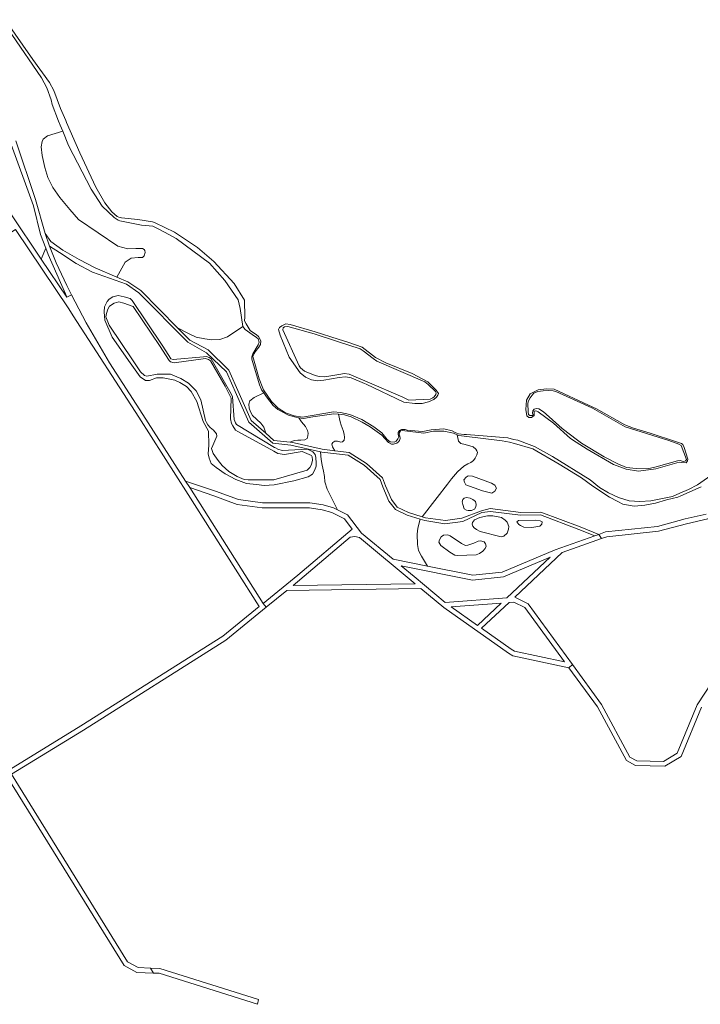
# Model space of a CAD drawing. Header units: metres. Extents: x 200176 to 205485, y 394066 to 399855.
# Tile 226 of 230: x 203917 to 204337, y 397645 to 398251. Entities that reach past the tile are written whole.
import ezdxf

# ---------------------------------------------------------------- set-up
doc = ezdxf.new("R2010")
doc.units = ezdxf.units.M
for name, color, linetype, lineweight in [('B-WE-GR-BOS_GEMENGD-GV', 40, 'Continuous', 13), ('B-WE-GR-BOS_LOOF-GV', 40, 'Continuous', 13), ('B-WE-GR-BOS_NAALD-GV', 40, 'Continuous', 13), ('B-WE-GR-GRAS-GV', 60, 'Continuous', 13), ('B-WE-GR-HEIDE-GV', 200, 'Continuous', 13), ('B-WE-GR-HOUTWAL-GV', 40, 'Continuous', 13), ('B-WE-OG-WATER-GV', 130, 'Continuous', 18), ('B-WE-OG-WATER_SLOOT-GV', 120, 'Continuous', 18), ('B-WE-VH-VERHARDING_FUNDERING_ZAND-GV', 7, 'Continuous', 18)]:
    doc.layers.add(name, color=color, linetype=linetype, lineweight=lineweight)

msp = doc.modelspace()

# ---------------------------------------------------------------- linework, layer by layer
at = {"layer": 'B-WE-GR-BOS_GEMENGD-GV', "flags": 128}
for points in [[(204006.601, 398120.432), (204003.034, 398122.373), (203999.469, 398124.037), (203992.396, 398124.775), (203979.116, 398127.313), (203977.972, 398127.897), (203975.617, 398129.516), (203968.304, 398136.495), (203961.531, 398146.952), (203947.566, 398173.799), (203943.913, 398182.652), (203934.46, 398179.832), (203931.945, 398177.695), (203931.223, 398176.297), (203930.662, 398173.004), (203931.251, 398167.734), (203932.887, 398160.198), (203934.73, 398154), (203937.768, 398147.923), (203942.225, 398141.804), (203948.348, 398134.446), (203953.588, 398128.243), (203977.79, 398111.844), (203983.962, 398110.229), (203988.985, 398110.284), (203993.06, 398110.278), (203994.068, 398109.721), (203994.438, 398109.144), (203994.6, 398107.806), (203994.124, 398105.748), (203993.093, 398104.782), (203990.294, 398104.745), (203986.095, 398104.401), (203982.427, 398101.916), (203977.259, 398092.781), (203984.015, 398089.901), (203991.978, 398084.53), (204014.69, 398061.485), (204021.459, 398058.015), (204026.144, 398055.835), (204031.374, 398054.701), (204035.578, 398054.071), (204040.689, 398054.245), (204045.379, 398055.928), (204054.925, 398062.395), (204053.167, 398073.394), (204052.035, 398078.67), (204043.825, 398090.624), (204034.288, 398101.288), (204013.804, 398116.514)], [(204152.036, 397998.098), (204151.268, 397997.062), (204151.207, 397996.108), (204151.541, 397994.841), (204151.707, 397993.426), (204151.431, 397992.103), (204150.734, 397991.189), (204149.596, 397990.368), (204147.745, 397989.879), (204146.499, 397989.863), (204144.59, 397990.974), (204140.402, 397995.392), (204133.223, 398000.479), (204128.272, 398003.444), (204121.485, 398006.654), (204117.447, 398007.933), (204113.726, 398008.316), (204114.775, 398003.636), (204115.41, 398001.502), (204116.604, 397998.218), (204117.275, 397995.996), (204117.41, 397993.887), (204117.259, 397992.252), (204116.296, 397991.193), (204115.148, 397991.107), (204113.152, 397991.658), (204111.517, 397991.66), (204110.193, 397990.8), (204109.755, 397989.765), (204110.003, 397988.155), (204111.424, 397985.793), (204120.327, 397984.752), (204131.045, 397977.915), (204140.838, 397969.161), (204142.742, 397964.228), (204146.331, 397955.71), (204149.931, 397951.003), (204156.789, 397947.794), (204165.374, 397945.162), (204174.559, 397956.996), (204180.898, 397965.308), (204183.346, 397968.451), (204186.989, 397972.825), (204190.935, 397976.345), (204193.476, 397977.725), (204195.182, 397978.463), (204196.833, 397979.825), (204197.914, 397981.188), (204198.997, 397983.291), (204199.396, 397984.636), (204199.019, 397985.83), (204198.451, 397986.759), (204196.728, 397988.22), (204191.841, 397989.666), (204189.075, 397990.257), (204187.579, 397991.604), (204186.789, 397995.67), (204184.634, 397996.595), (204178.653, 397997.934), (204172.361, 397997.888), (204166.305, 397996.55), (204154.59, 397998.095), (204152.939, 397998.232)], [(204163.978, 397943.73), (204156.149, 397946.131), (204148.783, 397949.577), (204144.781, 397954.81), (204141.093, 397963.562), (204139.361, 397968.051), (204129.505, 397976.864), (204119.638, 397983.043), (204103.424, 397984.939), (204102.745, 397985.095), (204103.03, 397980.501), (204103.791, 397976.873), (204104.619, 397973.145), (204105.048, 397969.9), (204105.41, 397966.704), (204106.82, 397962.11), (204109.974, 397955.518), (204113.059, 397949.423), (204119.4, 397946.327), (204128.015, 397935.027), (204147.402, 397919.039), (204168.485, 397914.763), (204164.838, 397920.825), (204163.008, 397924.381), (204162.482, 397928.006), (204162.26, 397934.469), (204162.637, 397938.122)], [(204278.933, 397932.844), (204275.818, 397931.733), (204251.612, 397923.096), (204222.334, 397895.635), (204230.573, 397891.572), (204257.911, 397854.074), (204275.758, 397829.593), (204293.298, 397797.127), (204297.462, 397794.868), (204313.974, 397794.493), (204322.374, 397799.549), (204334.767, 397829.357), (204343.746, 397843.048), (204352.345, 397854.83), (204363.772, 397869.481), (204374.02, 397875.686), (204381.537, 397878.391), (204395.552, 397879.868), (204349.567, 397948.815), (204341.272, 397943.908), (204328.008, 397940.849), (204310.856, 397936.201)], [(204201.883, 397876.454), (204220.066, 397863.574), (204222.259, 397862.372), (204252.93, 397855.813), (204228.584, 397889.208), (204221.818, 397892.544), (204218.799, 397892.319)]]:
    msp.add_lwpolyline(points, close=True, dxfattribs=at)
msp.add_lwpolyline([(203911.888, 398131.722), (203930.629, 398103.842), (203933.57, 398110.499), (203930.304, 398118.924), (203925.955, 398136.628), (203911.438, 398176.649)], dxfattribs=at)
at = {"layer": 'B-WE-GR-BOS_LOOF-GV', "flags": 128}
for points in [[(204113.101, 398053.077), (204098.762, 398057.726), (204082.609, 398062.268), (204080.46, 398062.117), (204079.748, 398061.46), (204079.543, 398060.26), (204089.525, 398038.041), (204090.311, 398036.842), (204092.892, 398034.761), (204099.341, 398032.243), (204101.88, 398031.507), (204105.29, 398031.417), (204115.121, 398032.866), (204117.325, 398033.396), (204120.239, 398033.019), (204131.327, 398028.244), (204153.395, 398018.741), (204157.181, 398017.031), (204170.176, 398017.544), (204171.853, 398018.299), (204172.698, 398019.043), (204173.708, 398020.352), (204173.912, 398021.552), (204173.511, 398022.28), (204169.067, 398026.682), (204166.958, 398028.157), (204137.474, 398040.955), (204135.119, 398042.574), (204129.043, 398047.431), (204127.196, 398048.507)], [(204267.459, 398013.301), (204247.633, 398022.241), (204246.001, 398022.696), (204243.237, 398022.904), (204239.868, 398022.64), (204236.463, 398022.314), (204234.069, 398021.317), (204232.998, 398020.045), (204231.773, 398018.367), (204230.795, 398016.545), (204230.386, 398015.135), (204230.508, 398009.54), (204230.833, 398008.114), (204231.597, 398007.587), (204232.966, 398007.531), (204233.571, 398008.003), (204233.34, 398008.88), (204233.503, 398010.434), (204234.199, 398011.348), (204235.758, 398011.759), (204237.056, 398011.581), (204240.037, 398009.762), (204243.547, 398006.729), (204251.548, 397999.515), (204260.957, 397992.347), (204263.484, 397990.421), (204277.378, 397982), (204285.757, 397977.699), (204291.174, 397975.534), (204297.011, 397974.939), (204303.991, 397974.749), (204309.462, 397975.933), (204322.624, 397979.564), (204324.234, 397979.781), (204325.388, 397979.356), (204326.429, 397979.162), (204327.573, 397979.568), (204328.136, 397980.394), (204324.857, 397989.064), (204323.282, 397989.898), (204317.203, 397992.201), (204290.247, 398000.56), (204270.226, 398012.053)]]:
    msp.add_lwpolyline(points, close=True, dxfattribs=at)
at = {"layer": 'B-WE-GR-BOS_NAALD-GV', "flags": 128}
for points in [[(203950.345, 398068.973), (203947.658, 398073.13), (203914.768, 398122.06), (203760.368, 398023.503), (203815.96, 397937.759), (203890.055, 397819.181), (203910.77, 397789.059), (203955.168, 397816.33), (204042.547, 397871.557), (204064.986, 397889.799), (204021.268, 397958.916), (203990.711, 398006.533)], [(204067.33, 397891.705), (204088.737, 397909.108), (204122.288, 397937.591), (204117.445, 397943.943), (204109.625, 397947.762), (204103.645, 397949.469), (204095.9, 397950.614), (204066.708, 397950.735), (204051.393, 397952.748), (204036.929, 397957.975), (204022.198, 397963.058)], [(204085.836, 397902.71), (204161.047, 397903.898), (204126.634, 397932.277), (204123.727, 397932.992), (204121.001, 397932.563)], [(204152.325, 397914.98), (204160.316, 397908.39), (204179.536, 397892.399), (204217.519, 397895.232), (204244.085, 397920.149), (204215.407, 397908.13), (204196.291, 397906.061)], [(204183.231, 397889.666), (204199.385, 397878.224), (204214.034, 397891.963)]]:
    msp.add_lwpolyline(points, close=True, dxfattribs=at)
msp.add_lwpolyline([(204337.429, 397827.946), (204324.766, 397797.487), (204314.776, 397791.474), (204296.669, 397791.885), (204291.083, 397794.916), (204273.215, 397827.989), (204255.58, 397852.179), (204221.202, 397859.53), (204218.473, 397861.026), (204178.639, 397889.243), (204164.564, 397900.954), (204081.855, 397899.647), (204069.247, 397889.397), (204044.301, 397869.117), (203956.755, 397813.784), (203912.34, 397786.503), (203983.848, 397671.01), (203990.343, 397667.485), (203997.989, 397667.153), (204003.815, 397666.9), (204064.412, 397647.8), (204063.823, 397644.84), (204003.29, 397663.92), (203999.823, 397664.071), (203989.521, 397664.518), (203981.717, 397668.753), (203910.136, 397784.364)], dxfattribs=at)
at = {"layer": 'B-WE-GR-GRAS-GV', "flags": 128}
for points in [[(204068.953, 397996.57), (204067.702, 398000.251), (204066.008, 398002.836), (204060.884, 398007.472), (204059.539, 398009.732), (204058.805, 398011.992), (204058.484, 398014.588), (204059.197, 398016.509), (204061.783, 398018.49), (204067.731, 398021.411), (204066.423, 398023.381), (204066.157, 398023.941), (204065.015, 398026.345), (204060.372, 398042.157), (204060.376, 398043.721), (204061.036, 398045.563), (204064.288, 398051.007), (204064.938, 398052.689), (204064.301, 398054.71), (204063.274, 398055.637), (204060.673, 398057.399), (204056.367, 398060.483), (204054.925, 398062.395), (204045.379, 398055.928), (204040.689, 398054.245), (204035.578, 398054.071), (204031.374, 398054.701), (204026.144, 398055.835), (204021.459, 398058.015), (204014.69, 398061.485), (204022.117, 398053.95), (204033.473, 398047.89), (204046.197, 398035.432), (204052.62, 398021.08), (204059.926, 398004.457)], [(204111.424, 397985.793), (204110.003, 397988.155), (204109.755, 397989.765), (204110.193, 397990.8), (204111.517, 397991.66), (204113.152, 397991.658), (204115.148, 397991.107), (204116.296, 397991.193), (204117.259, 397992.252), (204117.41, 397993.887), (204117.275, 397995.996), (204116.604, 397998.218), (204115.41, 398001.502), (204114.775, 398003.636), (204113.726, 398008.316), (204110.913, 398008.605), (204097.863, 398006.723), (204092.243, 398005.708), (204089.376, 398006.14), (204090.938, 398003.692), (204093.468, 398000.806), (204094.676, 397998.321), (204095.036, 397996.574), (204094.921, 397994.902), (204094.383, 397993.342), (204093.097, 397992.483), (204090.663, 397992.298), (204088.754, 397992.338), (204086.544, 397992.066), (204083.958, 397991.15), (204084.61, 397991.086), (204103.727, 397986.693)], [(204271.568, 397933.401), (204261.882, 397937.276), (204238.088, 397946.248), (204225.864, 397946.032), (204207.392, 397948.449), (204202.105, 397947.672), (204190.252, 397942.253), (204179.295, 397940.723), (204166.856, 397942.848), (204163.978, 397943.73), (204162.637, 397938.122), (204162.26, 397934.469), (204162.482, 397928.006), (204163.008, 397924.381), (204164.838, 397920.825), (204168.485, 397914.763), (204196.431, 397909.094), (204214.65, 397911.066), (204247.191, 397924.703)], [(204208.831, 397945.75), (204214.118, 397944.647), (204216.315, 397943.118), (204217.627, 397941.817), (204218.724, 397939.036), (204218.474, 397937.49), (204217.63, 397935.006), (204215.552, 397933.191), (204213.984, 397932.78), (204201.031, 397936.027), (204198.729, 397937.361), (204197.24, 397938.337), (204196.448, 397939.355), (204195.991, 397940.528), (204196.36, 397941.673), (204197.602, 397943.185), (204200.76, 397944.666), (204205.558, 397945.761)], [(204224.708, 397942.935), (204235.229, 397943.11), (204237.961, 397942.721), (204239.224, 397941.951), (204239.045, 397940.535), (204237.749, 397939.388), (204232.791, 397938.464), (204227.872, 397938.695), (204225.759, 397939.758), (204224.82, 397940.352), (204223.589, 397942.113)], [(204193.506, 397927.583), (204197.189, 397928.947), (204199.711, 397930.185), (204201.268, 397930.265), (204203.498, 397929.727), (204204.214, 397928.413), (204204.73, 397927.04), (204204.12, 397925.606), (204202.643, 397923.969), (204200.511, 397922.52), (204198.632, 397921.69), (204187.008, 397921.188), (204185.433, 397921.539), (204182.315, 397923.231), (204176.739, 397927.519), (204175.585, 397929.575), (204176.024, 397930.849), (204177.017, 397932.833), (204178.537, 397933.774), (204180.824, 397933.962), (204182.624, 397933.405), (204189.54, 397928.642), (204190.775, 397927.973), (204191.979, 397927.403)]]:
    msp.add_lwpolyline(points, close=True, dxfattribs=at)
at = {"layer": 'B-WE-GR-HEIDE-GV', "flags": 128}
for points in [[(203914.969, 398176.77), (203927.114, 398140.527), (203933.133, 398119.707), (203936.625, 398114.669), (203943.97, 398109.416), (203954.057, 398103.681), (203963.87, 398098.489), (203977.259, 398092.781), (203982.427, 398101.916), (203986.095, 398104.401), (203990.294, 398104.745), (203993.093, 398104.782), (203994.124, 398105.748), (203994.6, 398107.806), (203994.438, 398109.144), (203994.068, 398109.721), (203993.06, 398110.278), (203988.985, 398110.284), (203983.962, 398110.229), (203977.79, 398111.844), (203953.588, 398128.243), (203948.348, 398134.446), (203942.225, 398141.804), (203937.768, 398147.923), (203934.73, 398154), (203932.887, 398160.198), (203931.251, 398167.734), (203930.662, 398173.004), (203931.223, 398176.297), (203931.945, 398177.695), (203934.46, 398179.832), (203943.913, 398182.652), (203942.382, 398186.363), (203941.343, 398188.882), (203937.418, 398199.1), (203936.706, 398201.933), (203934.206, 398209.274), (203930.919, 398215.392), (203912.493, 398242.176)], [(204337.191, 397963.662), (204324.653, 397958.038), (204322.795, 397957.204), (204315.693, 397955.485), (204309.059, 397953.578), (204302.429, 397952.244), (204295.875, 397951.608), (204288.833, 397952.823), (204285.841, 397954.483), (204280.624, 397957.274), (204270.479, 397963.922), (204263.434, 397969.097), (204249.734, 397977.568), (204233.506, 397986.936), (204222.22, 397990.209), (204219.02, 397991.084), (204214.608, 397992.003), (204191.098, 397994.821), (204187.866, 397995.208), (204186.789, 397995.67), (204187.579, 397991.604), (204189.075, 397990.257), (204191.841, 397989.666), (204196.728, 397988.22), (204198.451, 397986.759), (204199.019, 397985.83), (204199.396, 397984.636), (204198.997, 397983.291), (204197.914, 397981.188), (204196.833, 397979.825), (204195.182, 397978.463), (204193.476, 397977.725), (204190.935, 397976.345), (204186.989, 397972.825), (204183.346, 397968.451), (204180.898, 397965.308), (204174.559, 397956.996), (204165.374, 397945.162), (204167.326, 397944.564), (204179.631, 397942.736), (204189.636, 397944.173), (204201.742, 397948.847), (204207.169, 397950.271), (204225.964, 397947.811), (204238.396, 397948.032), (204262.525, 397938.933), (204274.098, 397934.304), (204278.263, 397935.79), (204310.303, 397939.159), (204327.278, 397943.759), (204340.145, 397946.727)]]:
    msp.add_lwpolyline(points, dxfattribs=at)
for points in [[(203930.629, 398103.842), (203946.409, 398080.366), (203945.663, 398082.524), (203935.027, 398106.743), (203933.57, 398110.499)], [(204102.745, 397985.095), (204084.323, 397989.328), (204073.294, 397990.416), (204058.458, 398003.379), (204050.995, 398020.359), (204044.756, 398034.3), (204032.504, 398046.155), (204020.945, 398052.606), (203990.836, 398083.156), (203983.209, 398088.3), (203962.271, 398095.699), (203952.241, 398101.216), (203941.913, 398107.895), (203935.86, 398111.706), (203939.938, 398101.521), (203946.477, 398087.505), (203949.373, 398081.897), (203958.283, 398064.643), (203972.741, 398039.855), (203993.233, 398008.157), (204019.552, 397967.144), (204037.928, 397960.804), (204052.107, 397955.68), (204066.911, 397953.734), (204096.127, 397953.613), (204104.279, 397952.408), (204110.703, 397950.574), (204113.059, 397949.423), (204109.974, 397955.518), (204106.82, 397962.11), (204105.41, 397966.704), (204105.048, 397969.9), (204104.619, 397973.145), (204103.791, 397976.873), (204103.03, 397980.501)], [(203994.943, 398028.991), (203991.577, 398031.281), (203985.457, 398039.986), (203974.306, 398055.848), (203969.893, 398066.251), (203969.519, 398071.415), (203969.676, 398074.374), (203971.355, 398077.683), (203972.57, 398079.202), (203974.764, 398080.563), (203977.979, 398081.412), (203981.79, 398080.594), (203985.396, 398079.566), (203986.694, 398078.398), (204005.067, 398050.772), (204009.245, 398044.49), (204010.58, 398042.394), (204011.955, 398041.923), (204030.642, 398043.574), (204032.385, 398043.878), (204034.191, 398043.156), (204035.289, 398042.352), (204047.583, 398020.847), (204048.513, 398018.904), (204049.478, 398004.987), (204050.336, 398002.92), (204050.983, 398002.049), (204074.436, 397987.815), (204075.006, 397987.508), (204076.319, 397986.801), (204078.981, 397985.993), (204094.638, 397986.688), (204097.957, 397985.167), (204099.42, 397983.573), (204099.811, 397981.696), (204100.065, 397978.168), (204100.016, 397976.384), (204099.166, 397974.075), (204097.722, 397971.453), (204094.995, 397969.743), (204086.217, 397967.27), (204074.09, 397964.85), (204067.998, 397964.44), (204063.221, 397964.941), (204057.119, 397965.58), (204050.635, 397968.037), (204043.929, 397971.529), (204038.403, 397975.489), (204035.437, 397978.041), (204034.111, 397981.286), (204033.416, 397983.917), (204033.92, 397989.312), (204033.662, 397997.789), (204030.406, 398003.807), (204026.555, 398016.026), (204022.991, 398022.223), (204020.189, 398025.339), (204016.099, 398027.803), (204013.036, 398029.339), (204005.748, 398030.697), (204001.763, 398030.792), (203997.374, 398029.06)], [(204202.406, 397961.177), (204192.148, 397964.895), (204191.343, 397966.509), (204190.962, 397967.977), (204192.304, 397969.519), (204193.552, 397970.271), (204196.224, 397970.082), (204208.017, 397965.783), (204210.095, 397964.655), (204210.99, 397962.74), (204210.038, 397960.987), (204208.307, 397959.656)], [(204191.253, 397950.078), (204190.28, 397952.623), (204189.84, 397954.292), (204190.356, 397955.861), (204191.21, 397956.659), (204192.577, 397957.01), (204194.913, 397956.667), (204196.602, 397955.751), (204198.079, 397954.444), (204198.584, 397952.741), (204198.369, 397951.26), (204197.458, 397949.737), (204195.613, 397948.972), (204193.726, 397948.903), (204192.511, 397949.143)]]:
    msp.add_lwpolyline(points, close=True, dxfattribs=at)
at = {"layer": 'B-WE-GR-HOUTWAL-GV', "flags": 128}
msp.add_lwpolyline([(204083.958, 397991.15), (204086.544, 397992.066), (204088.754, 397992.338), (204090.663, 397992.298), (204093.097, 397992.483), (204094.383, 397993.342), (204094.921, 397994.902), (204095.036, 397996.574), (204094.676, 397998.321), (204093.468, 398000.806), (204090.938, 398003.692), (204089.376, 398006.14), (204087.468, 398006.428), (204082.892, 398007.773), (204076.443, 398011.281), (204073.492, 398013.576), (204069.365, 398018.948), (204067.731, 398021.411), (204061.783, 398018.49), (204059.197, 398016.509), (204058.484, 398014.588), (204058.805, 398011.992), (204059.539, 398009.732), (204060.884, 398007.472), (204066.008, 398002.836), (204067.702, 398000.251), (204068.953, 397996.57), (204074.035, 397992.129)], close=True, dxfattribs=at)
at = {"layer": 'B-WE-OG-WATER-GV', "flags": 128}
msp.add_lwpolyline([(203908.463, 398251.296), (203925.499, 398226.746), (203935.741, 398212.594), (203938.345, 398207.616), (203942.648, 398196.509), (203945.766, 398189.202), (203946.332, 398187.914), (203954.521, 398169.265), (203964.256, 398148.179), (203969.956, 398138.429), (203974.243, 398133.047), (203977.409, 398130.132), (203978.43, 398129.62), (203980.159, 398129.19), (203990.252, 398128.26), (203999.315, 398126.692), (204000.813, 398126.15), (204012.742, 398120.441), (204026.919, 398110.949), (204037.039, 398102.418), (204049.45, 398088.76), (204055.818, 398078.457), (204055.98, 398067.975), (204055.909, 398065.872), (204056.875, 398063.99), (204059.422, 398059.869), (204060.889, 398058.85), (204063.132, 398057.462), (204064.456, 398056.196), (204065.945, 398053.515), (204065.67, 398051.202), (204064.738, 398049.601), (204062.355, 398046.784), (204061.746, 398045.737), (204060.927, 398043.905), (204064.871, 398030.149), (204067.097, 398024.388), (204067.502, 398023.34), (204072.498, 398016.062), (204076.522, 398012.07), (204081.227, 398009.248), (204086.531, 398007.313), (204091.624, 398006.574), (204110.633, 398009.768), (204114.977, 398009.3), (204120.747, 398008.166), (204128.109, 398004.951), (204135.559, 398000.613), (204140.424, 397996.791), (204143.802, 397992.68), (204145.69, 397991.251), (204148.039, 397991.037), (204149.362, 397991.751), (204150.274, 397993.034), (204150.929, 397994.301), (204150.446, 397995.737), (204150.563, 397997.07), (204151.367, 397998.169), (204152.592, 397998.857), (204154.792, 397998.812), (204156.018, 397998.511), (204162.968, 397997.844), (204165.732, 397997.636), (204170.911, 397998.743), (204178.639, 397999.272), (204183.676, 397998.153), (204185.718, 397997.129), (204187.77, 397996.264), (204191.226, 397995.885), (204192.653, 397995.729), (204218.071, 397993.79), (204221.616, 397992.797), (204224.263, 397992.246), (204229.629, 397990.275), (204234.492, 397988.433), (204245.559, 397982.236), (204268.72, 397967.925), (204274.488, 397963.248), (204280.142, 397959.79), (204286.288, 397957.036), (204292.829, 397954.959), (204299.409, 397954.508), (204306.209, 397955), (204319.469, 397957.667), (204323.948, 397959.61), (204329.287, 397961.926), (204334.895, 397964.761), (204350.743, 397975.98)], dxfattribs=at)
for points in [[(204073.908, 397985.469), (204051.755, 397997.625), (204050.278, 397998.485), (204048.665, 398001.238), (204047.951, 398002.561), (204047.18, 398005.483), (204047.611, 398018.259), (204043.923, 398025.518), (204034.833, 398041.198), (204033.699, 398041.941), (204031.832, 398042.699), (204012.659, 398039.93), (204010.402, 398040.584), (204009.499, 398041.44), (204005.334, 398047.74), (204003.848, 398049.961), (203987.348, 398074.619), (203981.516, 398076.779), (203978.5, 398077.546), (203975.7, 398076.703), (203972.707, 398074.818), (203971.728, 398072.997), (203970.787, 398070.247), (203970.532, 398068.252), (203972.541, 398063.207), (203987.246, 398041.244), (203991.811, 398034.426), (203994.223, 398032.197), (203995.731, 398031.814), (204002.156, 398032.937), (204010.295, 398032.897), (204016.585, 398030.389), (204021.413, 398027.495), (204026.181, 398022.657), (204029.026, 398017.208), (204031.857, 398004.512), (204032.376, 398003.138), (204033.336, 398001.672), (204034.712, 398000.212), (204036.862, 397998.382), (204038.612, 397996.291), (204038.742, 397994.815), (204036.3, 397989.064), (204035.568, 397987.099), (204036.499, 397984.166), (204039.6, 397979.722), (204042.023, 397976.662), (204046.226, 397972.978), (204051.459, 397969.931), (204055.712, 397968.032), (204058.133, 397967.941), (204067.128, 397967.815), (204074.031, 397967.918), (204094.458, 397973.831), (204096.16, 397975.479), (204097.235, 397977.326), (204097.751, 397979.911), (204097.478, 397982.132), (204097.174, 397982.885), (204091.459, 397985.389), (204080.486, 397983.534), (204076.311, 397984.151)], [(204154.054, 398015.812), (204130.727, 398026.849), (204129.88, 398027.25), (204121.574, 398030.684), (204118.133, 398031.287), (204114.276, 398030.894), (204104.692, 398029.302), (204100.641, 398028.858), (204097.066, 398029.373), (204093.475, 398031.134), (204090.165, 398033.804), (204083.403, 398043.43), (204077.91, 398056.934), (204076.897, 398060.574), (204077.445, 398061.657), (204078.885, 398062.714), (204081.387, 398063.896), (204083.983, 398063.539), (204099.464, 398058.976), (204113.56, 398054.494), (204119.429, 398052.628), (204128.329, 398049.506), (204136.647, 398043.261), (204142.85, 398039.896), (204159.128, 398033.304), (204168.861, 398028.214), (204173.937, 398023.197), (204175.272, 398021.1), (204175.016, 398020.095), (204174.166, 398018.776), (204172.51, 398017.349), (204169.157, 398015.839), (204165.332, 398014.933), (204160.824, 398014.837)], [(204267.756, 398013.96), (204272.752, 398011.664), (204290.197, 398001.836), (204295.394, 397999.717), (204305.771, 397996.725), (204322.032, 397991.378), (204324.967, 397990.329), (204325.942, 397989.597), (204326.661, 397987.859), (204328.908, 397980.532), (204328.688, 397979.588), (204327.935, 397978.295), (204325.268, 397978.529), (204323.627, 397978.825), (204309.152, 397974.639), (204298.466, 397973.277), (204291.034, 397974.389), (204283.113, 397977.352), (204266.823, 397986.756), (204260.166, 397991.119), (204256.679, 397993.404), (204246.194, 398002.725), (204236.803, 398009.677), (204235.942, 398010.179), (204234.9, 398010.373), (204234.218, 398010.193), (204234.358, 398008.875), (204234.364, 398007.47), (204232.729, 398006.361), (204231.057, 398006.18), (204229.661, 398007.322), (204229.171, 398011.153), (204229.608, 398017), (204231.892, 398020.781), (204236.649, 398023.288), (204241.931, 398024.005), (204246.542, 398023.711)], [(204202.406, 397961.177), (204208.307, 397959.656), (204210.038, 397960.987), (204210.99, 397962.74), (204210.095, 397964.655), (204208.017, 397965.783), (204196.224, 397970.082), (204193.552, 397970.271), (204192.304, 397969.519), (204190.962, 397967.977), (204191.343, 397966.509), (204192.148, 397964.895)], [(204191.253, 397950.078), (204192.511, 397949.143), (204193.726, 397948.903), (204195.613, 397948.972), (204197.458, 397949.737), (204198.369, 397951.26), (204198.584, 397952.741), (204198.079, 397954.444), (204196.602, 397955.751), (204194.913, 397956.667), (204192.577, 397957.01), (204191.21, 397956.659), (204190.356, 397955.861), (204189.84, 397954.292), (204190.28, 397952.623)], [(204208.831, 397945.75), (204205.558, 397945.761), (204200.76, 397944.666), (204197.602, 397943.185), (204196.36, 397941.673), (204195.991, 397940.528), (204196.448, 397939.355), (204197.24, 397938.337), (204198.729, 397937.361), (204201.031, 397936.027), (204213.984, 397932.78), (204215.552, 397933.191), (204217.63, 397935.006), (204218.474, 397937.49), (204218.724, 397939.036), (204217.627, 397941.817), (204216.315, 397943.118), (204214.118, 397944.647)], [(204224.708, 397942.935), (204223.589, 397942.113), (204224.82, 397940.352), (204225.759, 397939.758), (204227.872, 397938.695), (204232.791, 397938.464), (204237.749, 397939.388), (204239.045, 397940.535), (204239.224, 397941.951), (204237.961, 397942.721), (204235.229, 397943.11)], [(204193.506, 397927.583), (204191.979, 397927.403), (204190.775, 397927.973), (204189.54, 397928.642), (204182.624, 397933.405), (204180.824, 397933.962), (204178.537, 397933.774), (204177.017, 397932.833), (204176.024, 397930.849), (204175.585, 397929.575), (204176.739, 397927.519), (204182.315, 397923.231), (204185.433, 397921.539), (204187.008, 397921.188), (204198.632, 397921.69), (204200.511, 397922.52), (204202.643, 397923.969), (204204.12, 397925.606), (204204.73, 397927.04), (204204.214, 397928.413), (204203.498, 397929.727), (204201.268, 397930.265), (204199.711, 397930.185), (204197.189, 397928.947)]]:
    msp.add_lwpolyline(points, close=True, dxfattribs=at)
at = {"layer": 'B-WE-OG-WATER_SLOOT-GV', "flags": 128}
for points in [[(204350.743, 397975.98), (204334.895, 397964.761), (204329.287, 397961.926), (204323.948, 397959.61), (204319.469, 397957.667), (204306.209, 397955), (204299.409, 397954.508), (204292.829, 397954.959), (204286.288, 397957.036), (204280.142, 397959.79), (204274.488, 397963.248), (204268.72, 397967.925), (204245.559, 397982.236), (204234.492, 397988.433), (204229.629, 397990.275), (204224.263, 397992.246), (204221.616, 397992.797), (204218.071, 397993.79), (204192.653, 397995.729), (204191.226, 397995.885), (204187.77, 397996.264), (204185.718, 397997.129), (204183.676, 397998.153), (204178.639, 397999.272), (204170.911, 397998.743), (204165.732, 397997.636), (204162.968, 397997.844), (204156.018, 397998.511), (204154.792, 397998.812), (204152.592, 397998.857), (204151.367, 397998.169), (204150.563, 397997.07), (204150.446, 397995.737), (204150.929, 397994.301), (204150.274, 397993.034), (204149.362, 397991.751), (204148.039, 397991.037), (204145.69, 397991.251), (204143.802, 397992.68), (204140.424, 397996.791), (204135.559, 398000.613), (204128.109, 398004.951), (204120.747, 398008.166), (204114.977, 398009.3), (204110.633, 398009.768), (204091.624, 398006.574), (204086.531, 398007.313), (204081.227, 398009.248), (204076.522, 398012.07), (204072.498, 398016.062), (204067.502, 398023.34), (204067.097, 398024.388), (204064.871, 398030.149), (204060.927, 398043.905), (204061.746, 398045.737), (204062.355, 398046.784), (204064.738, 398049.601), (204065.67, 398051.202), (204065.945, 398053.515), (204064.456, 398056.196), (204063.132, 398057.462), (204060.889, 398058.85), (204059.422, 398059.869), (204056.875, 398063.99), (204055.909, 398065.872), (204055.98, 398067.975), (204055.818, 398078.457), (204049.45, 398088.76), (204037.039, 398102.418), (204026.919, 398110.949), (204012.742, 398120.441), (204000.813, 398126.15), (203999.315, 398126.692), (203990.252, 398128.26), (203980.159, 398129.19), (203978.43, 398129.62), (203977.409, 398130.132), (203974.243, 398133.047), (203969.956, 398138.429), (203964.256, 398148.179), (203954.521, 398169.265), (203946.332, 398187.914), (203945.766, 398189.202), (203942.648, 398196.509), (203938.345, 398207.616), (203935.741, 398212.594), (203925.499, 398226.746), (203908.463, 398251.296)], [(203912.493, 398242.176), (203930.919, 398215.392), (203934.206, 398209.274), (203936.706, 398201.933), (203937.418, 398199.1), (203941.343, 398188.882), (203942.382, 398186.363), (203943.913, 398182.652), (203947.566, 398173.799), (203961.531, 398146.952), (203968.304, 398136.495), (203975.617, 398129.516), (203977.972, 398127.897), (203979.116, 398127.313), (203992.396, 398124.775), (203999.469, 398124.037), (204003.034, 398122.373), (204006.601, 398120.432), (204013.804, 398116.514), (204034.288, 398101.288), (204043.825, 398090.624), (204052.035, 398078.67), (204053.167, 398073.394), (204054.925, 398062.395), (204056.367, 398060.483), (204060.673, 398057.399), (204063.274, 398055.637), (204064.301, 398054.71), (204064.938, 398052.689), (204064.288, 398051.007), (204061.036, 398045.563), (204060.376, 398043.721), (204060.372, 398042.157), (204065.015, 398026.345), (204066.157, 398023.941), (204066.423, 398023.381), (204067.731, 398021.411), (204069.365, 398018.948), (204073.492, 398013.576), (204076.443, 398011.281), (204082.892, 398007.773), (204087.468, 398006.428), (204089.376, 398006.14), (204092.243, 398005.708), (204097.863, 398006.723), (204110.913, 398008.605), (204113.726, 398008.316), (204117.447, 398007.933), (204121.485, 398006.654), (204128.272, 398003.444), (204133.223, 398000.479), (204140.402, 397995.392), (204144.59, 397990.974), (204146.499, 397989.863), (204147.745, 397989.879), (204149.596, 397990.368), (204150.734, 397991.189), (204151.431, 397992.103), (204151.707, 397993.426), (204151.541, 397994.841), (204151.207, 397996.108), (204151.268, 397997.062), (204152.036, 397998.098), (204152.939, 397998.232), (204154.59, 397998.095), (204166.305, 397996.55), (204172.361, 397997.888), (204178.653, 397997.934), (204184.634, 397996.595), (204186.789, 397995.67), (204187.866, 397995.208), (204191.098, 397994.821), (204214.608, 397992.003), (204219.02, 397991.084), (204222.22, 397990.209), (204233.506, 397986.936), (204249.734, 397977.568), (204263.434, 397969.097), (204270.479, 397963.922), (204280.624, 397957.274), (204285.841, 397954.483), (204288.833, 397952.823), (204295.875, 397951.608), (204302.429, 397952.244), (204309.059, 397953.578), (204315.693, 397955.485), (204322.795, 397957.204), (204324.653, 397958.038), (204337.191, 397963.662)]]:
    msp.add_lwpolyline(points, dxfattribs=at)
for points in [[(203985.457, 398039.986), (203991.577, 398031.281), (203994.943, 398028.991), (203997.374, 398029.06), (204001.763, 398030.792), (204005.748, 398030.697), (204013.036, 398029.339), (204016.099, 398027.803), (204020.189, 398025.339), (204022.991, 398022.223), (204026.555, 398016.026), (204030.406, 398003.807), (204033.662, 397997.789), (204033.92, 397989.312), (204033.416, 397983.917), (204034.111, 397981.286), (204035.437, 397978.041), (204038.403, 397975.489), (204043.929, 397971.529), (204050.635, 397968.037), (204057.119, 397965.58), (204063.221, 397964.941), (204067.998, 397964.44), (204074.09, 397964.85), (204086.217, 397967.27), (204094.995, 397969.743), (204097.722, 397971.453), (204099.166, 397974.075), (204100.016, 397976.384), (204100.065, 397978.168), (204099.811, 397981.696), (204099.42, 397983.573), (204097.957, 397985.167), (204094.638, 397986.688), (204078.981, 397985.993), (204076.319, 397986.801), (204075.006, 397987.508), (204074.436, 397987.815), (204050.983, 398002.049), (204050.336, 398002.92), (204049.478, 398004.987), (204048.513, 398018.904), (204047.583, 398020.847), (204035.289, 398042.352), (204034.191, 398043.156), (204032.385, 398043.878), (204030.642, 398043.574), (204011.955, 398041.923), (204010.58, 398042.394), (204009.245, 398044.49), (204005.067, 398050.772), (203986.694, 398078.398), (203985.396, 398079.566), (203981.79, 398080.594), (203977.979, 398081.412), (203974.764, 398080.563), (203972.57, 398079.202), (203971.355, 398077.683), (203969.676, 398074.374), (203969.519, 398071.415), (203969.893, 398066.251), (203974.306, 398055.848)], [(204003.848, 398049.961), (204005.334, 398047.74), (204009.499, 398041.44), (204010.402, 398040.584), (204012.659, 398039.93), (204031.832, 398042.699), (204033.699, 398041.941), (204034.833, 398041.198), (204043.923, 398025.518), (204047.611, 398018.259), (204047.18, 398005.483), (204047.951, 398002.561), (204048.665, 398001.238), (204050.278, 397998.485), (204051.755, 397997.625), (204073.908, 397985.469), (204076.311, 397984.151), (204080.486, 397983.534), (204091.459, 397985.389), (204097.174, 397982.885), (204097.478, 397982.132), (204097.751, 397979.911), (204097.235, 397977.326), (204096.16, 397975.479), (204094.458, 397973.831), (204074.031, 397967.918), (204067.128, 397967.815), (204058.133, 397967.941), (204055.712, 397968.032), (204051.459, 397969.931), (204046.226, 397972.978), (204042.023, 397976.662), (204039.6, 397979.722), (204036.499, 397984.166), (204035.568, 397987.099), (204036.3, 397989.064), (204038.742, 397994.815), (204038.612, 397996.291), (204036.862, 397998.382), (204034.712, 398000.212), (204033.336, 398001.672), (204032.376, 398003.138), (204031.857, 398004.512), (204029.026, 398017.208), (204026.181, 398022.657), (204021.413, 398027.495), (204016.585, 398030.389), (204010.295, 398032.897), (204002.156, 398032.937), (203995.731, 398031.814), (203994.223, 398032.197), (203991.811, 398034.426), (203987.246, 398041.244), (203972.541, 398063.207), (203970.532, 398068.252), (203970.787, 398070.247), (203971.728, 398072.997), (203972.707, 398074.818), (203975.7, 398076.703), (203978.5, 398077.546), (203981.516, 398076.779), (203987.348, 398074.619)], [(204130.727, 398026.849), (204154.054, 398015.812), (204160.824, 398014.837), (204165.332, 398014.933), (204169.157, 398015.839), (204172.51, 398017.349), (204174.166, 398018.776), (204175.016, 398020.095), (204175.272, 398021.1), (204173.937, 398023.197), (204168.861, 398028.214), (204159.128, 398033.304), (204142.85, 398039.896), (204136.647, 398043.261), (204128.329, 398049.506), (204119.429, 398052.628), (204113.56, 398054.494), (204099.464, 398058.976), (204083.983, 398063.539), (204081.387, 398063.896), (204078.885, 398062.714), (204077.445, 398061.657), (204076.897, 398060.574), (204077.91, 398056.934), (204083.403, 398043.43), (204090.165, 398033.804), (204093.475, 398031.134), (204097.066, 398029.373), (204100.641, 398028.858), (204104.692, 398029.302), (204114.276, 398030.894), (204118.133, 398031.287), (204121.574, 398030.684), (204129.88, 398027.25)], [(204131.327, 398028.244), (204120.239, 398033.019), (204117.325, 398033.396), (204115.121, 398032.866), (204105.29, 398031.417), (204101.88, 398031.507), (204099.341, 398032.243), (204092.892, 398034.761), (204090.311, 398036.842), (204089.525, 398038.041), (204079.543, 398060.26), (204079.748, 398061.46), (204080.46, 398062.117), (204082.609, 398062.268), (204098.762, 398057.726), (204113.101, 398053.077), (204127.196, 398048.507), (204129.043, 398047.431), (204135.119, 398042.574), (204137.474, 398040.955), (204166.958, 398028.157), (204169.067, 398026.682), (204173.511, 398022.28), (204173.912, 398021.552), (204173.708, 398020.352), (204172.698, 398019.043), (204171.853, 398018.299), (204170.176, 398017.544), (204157.181, 398017.031), (204153.395, 398018.741)], [(204322.032, 397991.378), (204305.771, 397996.725), (204295.394, 397999.717), (204290.197, 398001.836), (204272.752, 398011.664), (204267.756, 398013.96), (204246.542, 398023.711), (204241.931, 398024.005), (204236.649, 398023.288), (204231.892, 398020.781), (204229.608, 398017), (204229.171, 398011.153), (204229.661, 398007.322), (204231.057, 398006.18), (204232.729, 398006.361), (204234.364, 398007.47), (204234.358, 398008.875), (204234.218, 398010.193), (204234.9, 398010.373), (204235.942, 398010.179), (204236.803, 398009.677), (204246.194, 398002.725), (204256.679, 397993.404), (204260.166, 397991.119), (204266.823, 397986.756), (204283.113, 397977.352), (204291.034, 397974.389), (204298.466, 397973.277), (204309.152, 397974.639), (204323.627, 397978.825), (204325.268, 397978.529), (204327.935, 397978.295), (204328.688, 397979.588), (204328.908, 397980.532), (204326.661, 397987.859), (204325.942, 397989.597), (204324.967, 397990.329)], [(204260.957, 397992.347), (204251.548, 397999.515), (204243.547, 398006.729), (204240.037, 398009.762), (204237.056, 398011.581), (204235.758, 398011.759), (204234.199, 398011.348), (204233.503, 398010.434), (204233.34, 398008.88), (204233.571, 398008.003), (204232.966, 398007.531), (204231.597, 398007.587), (204230.833, 398008.114), (204230.508, 398009.54), (204230.386, 398015.135), (204230.795, 398016.545), (204231.773, 398018.367), (204232.998, 398020.045), (204234.069, 398021.317), (204236.463, 398022.314), (204239.868, 398022.64), (204243.237, 398022.904), (204246.001, 398022.696), (204247.633, 398022.241), (204267.459, 398013.301), (204270.226, 398012.053), (204290.247, 398000.56), (204317.203, 397992.201), (204323.282, 397989.898), (204324.857, 397989.064), (204328.136, 397980.394), (204327.573, 397979.568), (204326.429, 397979.162), (204325.388, 397979.356), (204324.234, 397979.781), (204322.624, 397979.564), (204309.462, 397975.933), (204303.991, 397974.749), (204297.011, 397974.939), (204291.174, 397975.534), (204285.757, 397977.699), (204277.378, 397982), (204263.484, 397990.421)]]:
    msp.add_lwpolyline(points, close=True, dxfattribs=at)
at = {"layer": 'B-WE-VH-VERHARDING_FUNDERING_ZAND-GV', "flags": 128}
for points in [[(203911.438, 398176.649), (203925.955, 398136.628), (203930.304, 398118.924), (203933.57, 398110.499), (203935.027, 398106.743), (203945.663, 398082.524), (203946.409, 398080.366), (203949.373, 398081.897), (203946.477, 398087.505), (203939.938, 398101.521), (203935.86, 398111.706), (203933.133, 398119.707), (203927.114, 398140.527), (203914.969, 398176.77)], [(203912.34, 397786.503), (203956.755, 397813.784), (204044.301, 397869.117), (204069.247, 397889.397), (204067.33, 397891.705), (204022.198, 397963.058), (204019.552, 397967.144), (203993.233, 398008.157), (203972.741, 398039.855), (203958.283, 398064.643), (203949.373, 398081.897), (203946.409, 398080.366), (203930.629, 398103.842), (203911.888, 398131.722)], [(203914.768, 398122.06), (203947.658, 398073.13), (203950.345, 398068.973), (203990.711, 398006.533), (204021.268, 397958.916), (204064.986, 397889.799), (204042.547, 397871.557), (203955.168, 397816.33), (203910.77, 397789.059)], [(204340.145, 397946.727), (204327.278, 397943.759), (204310.303, 397939.159), (204278.263, 397935.79), (204274.098, 397934.304), (204275.818, 397931.733), (204278.933, 397932.844), (204310.856, 397936.201), (204328.008, 397940.849), (204341.272, 397943.908)], [(204343.746, 397843.048), (204334.767, 397829.357), (204322.374, 397799.549), (204313.974, 397794.493), (204297.462, 397794.868), (204293.298, 397797.127), (204275.758, 397829.593), (204257.911, 397854.074), (204255.58, 397852.179), (204273.215, 397827.989), (204291.083, 397794.916), (204296.669, 397791.885), (204314.776, 397791.474), (204324.766, 397797.487), (204337.429, 397827.946)]]:
    msp.add_lwpolyline(points, dxfattribs=at)
for points in [[(204163.978, 397943.73), (204166.856, 397942.848), (204179.295, 397940.723), (204190.252, 397942.253), (204202.105, 397947.672), (204207.392, 397948.449), (204225.864, 397946.032), (204238.088, 397946.248), (204261.882, 397937.276), (204271.568, 397933.401), (204274.098, 397934.304), (204262.525, 397938.933), (204238.396, 397948.032), (204225.964, 397947.811), (204207.169, 397950.271), (204201.742, 397948.847), (204189.636, 397944.173), (204179.631, 397942.736), (204167.326, 397944.564), (204165.374, 397945.162), (204156.789, 397947.794), (204149.931, 397951.003), (204146.331, 397955.71), (204142.742, 397964.228), (204140.838, 397969.161), (204131.045, 397977.915), (204120.327, 397984.752), (204111.424, 397985.793), (204103.727, 397986.693), (204084.61, 397991.086), (204083.958, 397991.15), (204074.035, 397992.129), (204068.953, 397996.57), (204059.926, 398004.457), (204052.62, 398021.08), (204046.197, 398035.432), (204033.473, 398047.89), (204022.117, 398053.95), (204014.69, 398061.485), (203991.978, 398084.53), (203984.015, 398089.901), (203977.259, 398092.781), (203963.87, 398098.489), (203954.057, 398103.681), (203943.97, 398109.416), (203936.625, 398114.669), (203933.133, 398119.707), (203935.86, 398111.706), (203941.913, 398107.895), (203952.241, 398101.216), (203962.271, 398095.699), (203983.209, 398088.3), (203990.836, 398083.156), (204020.945, 398052.606), (204032.504, 398046.155), (204044.756, 398034.3), (204050.995, 398020.359), (204058.458, 398003.379), (204073.294, 397990.416), (204084.323, 397989.328), (204102.745, 397985.095), (204103.424, 397984.939), (204119.638, 397983.043), (204129.505, 397976.864), (204139.361, 397968.051), (204141.093, 397963.562), (204144.781, 397954.81), (204148.783, 397949.577), (204156.149, 397946.131)], [(204036.929, 397957.975), (204051.393, 397952.748), (204066.708, 397950.735), (204095.9, 397950.614), (204103.645, 397949.469), (204109.625, 397947.762), (204117.445, 397943.943), (204122.288, 397937.591), (204088.737, 397909.108), (204067.33, 397891.705), (204069.247, 397889.397), (204081.855, 397899.647), (204164.564, 397900.954), (204178.639, 397889.243), (204218.473, 397861.026), (204221.202, 397859.53), (204255.58, 397852.179), (204257.911, 397854.074), (204230.573, 397891.572), (204222.334, 397895.635), (204251.612, 397923.096), (204275.818, 397931.733), (204274.098, 397934.304), (204271.568, 397933.401), (204247.191, 397924.703), (204214.65, 397911.066), (204196.431, 397909.094), (204168.485, 397914.763), (204147.402, 397919.039), (204128.015, 397935.027), (204119.4, 397946.327), (204113.059, 397949.423), (204110.703, 397950.574), (204104.279, 397952.408), (204096.127, 397953.613), (204066.911, 397953.734), (204052.107, 397955.68), (204037.928, 397960.804), (204019.552, 397967.144), (204022.198, 397963.058)], [(204085.836, 397902.71), (204121.001, 397932.563), (204123.727, 397932.992), (204126.634, 397932.277), (204161.047, 397903.898)], [(204152.325, 397914.98), (204196.291, 397906.061), (204215.407, 397908.13), (204244.085, 397920.149), (204217.519, 397895.232), (204179.536, 397892.399), (204160.316, 397908.39)], [(204183.231, 397889.666), (204214.034, 397891.963), (204199.385, 397878.224)], [(204201.883, 397876.454), (204218.799, 397892.319), (204221.818, 397892.544), (204228.584, 397889.208), (204252.93, 397855.813), (204222.259, 397862.372), (204220.066, 397863.574)], [(203912.34, 397786.503), (203910.136, 397784.364), (203981.717, 397668.753), (203989.521, 397664.518), (203999.823, 397664.071), (203997.989, 397667.153), (203990.343, 397667.485), (203983.848, 397671.01)], [(204063.823, 397644.84), (204064.412, 397647.8), (204003.815, 397666.9), (203997.989, 397667.153), (203999.823, 397664.071), (204003.29, 397663.92)]]:
    msp.add_lwpolyline(points, close=True, dxfattribs=at)

doc.saveas('drawing.dxf')
